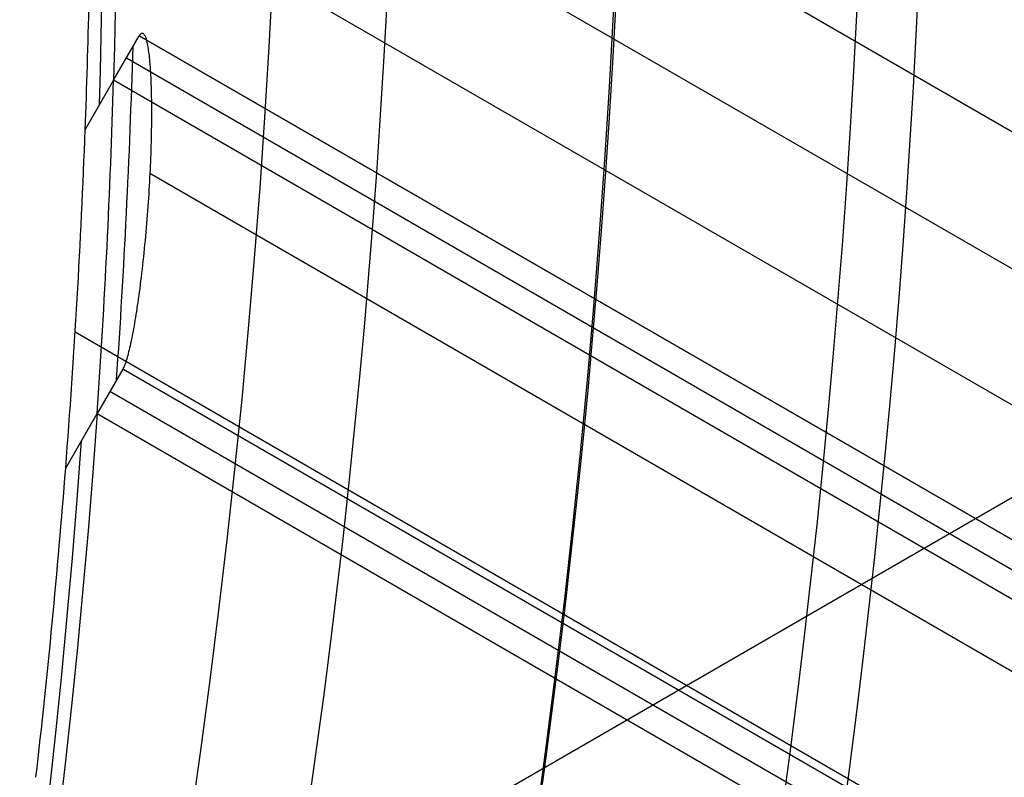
# Model space of a CAD drawing. Extents: x 12963 to 14406, y -2067 to -815.
# Tile 40 of 68: x 13739.58 to 13746.04, y -1622.86 to -1617.89. Entities that reach past the tile are written whole.
import ezdxf

# ---------------------------------------------------------------- set-up
doc = ezdxf.new("R2010")
doc.units = 0
doc.layers.get('0').update_dxf_attribs({"linetype": 'CONTINUOUS'})
doc.layers.add('COLOR', color=7, linetype='CONTINUOUS')

msp = doc.modelspace()

# ---------------------------------------------------------------- linework, layer by layer
for p, q in [((14391.40185898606, -1991.196428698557, 57.44086689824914), (13739.95665411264, -1615.084364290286, 57.44086689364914)), ((13754.96099228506, -1615.910192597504, 88.12500292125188), (13734.52044848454, -1627.71154606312, 88.12500292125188)), ((13740.01086995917, -1616.012430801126, 57.86381038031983), (14391.01354836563, -1991.869002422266, 57.86381038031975)), ((14390.62523774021, -1992.541576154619, 58.28675386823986), (13740.04756604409, -1616.930382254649, 58.2867538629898)), ((13740.19622476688, -1618.289450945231, 60.1066381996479), (13740.3649375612, -1617.997227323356, 61.56819261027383)), ((13740.3649375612, -1617.997227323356, 61.56819261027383), (14390.24262316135, -1993.204284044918, 61.56819261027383)), ((14390.24262316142, -1993.204284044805, 61.56819261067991), (13740.36493756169, -1617.997227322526, 61.56819260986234)), ((13740.28058184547, -1618.143337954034, 60.83741476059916), (14390.15826647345, -1993.350394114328, 60.83741476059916)), ((13740.19622476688, -1618.289450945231, 60.1066381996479), (13740.00986314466, -1618.612244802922, 58.49220515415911)), ((14390.07390985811, -1993.496504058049, 60.10663754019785), (13740.19622476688, -1618.289450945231, 60.1066381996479)), ((14389.86791366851, -1993.853299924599, 62.76751374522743), (13740.43415187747, -1618.902542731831, 62.76751374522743)), ((13739.94398383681, -1619.941433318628, 58.65708712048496), (14389.2955188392, -1994.844716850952, 58.65708712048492)), ((13740.25679756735, -1620.185003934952, 62.01809475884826), (13740.08808271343, -1620.477246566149, 60.55654434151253)), ((14389.26825310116, -1994.891942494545, 62.01809475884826), (13740.25679756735, -1620.185003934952, 62.01809475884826)), ((14389.26825310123, -1994.891942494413, 62.01809475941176), (13740.25679756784, -1620.185003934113, 62.01809476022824)), ((14389.18389618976, -1995.03805295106, 61.28731497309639), (13740.17244497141, -1620.331116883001, 61.28731497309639)), ((13739.8817504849, -1620.834670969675, 58.76914123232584), (13740.08808271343, -1620.477246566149, 60.55654434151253)), ((13740.08808271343, -1620.477246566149, 60.55654434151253), (14389.09953979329, -1995.184162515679, 60.55653964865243))]:
    msp.add_line(p, q)
at = {"extrusion": (0.112475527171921, 0.194813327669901, 0.9743700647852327)}
msp.add_lwpolyline([(-12693.92521337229, -5351.365580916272), (-12694.43576296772, -5351.056612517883), (-12694.94430877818, -5350.742947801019), (-12695.45079038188, -5350.424605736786), (-12695.95514755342, -5350.101606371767), (-12696.45732028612, -5349.773970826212), (-12696.9572488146, -5349.441721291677), (-12697.45487363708, -5349.104881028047), (-12697.95013553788, -5348.763474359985), (-12698.44297560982, -5348.417526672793), (-12698.93333527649, -5348.067064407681), (-12699.42115631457, -5347.712115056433), (-12699.90638087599, -5347.352707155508), (-12700.38895150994, -5346.988870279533), (-12700.86881118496, -5346.620635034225), (-12701.34590331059, -5346.248033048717), (-12701.82017175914, -5345.871096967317), (-12702.29156088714, -5345.489860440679), (-12702.76001555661, -5345.104358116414), (-12703.22548115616, -5344.714625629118), (-12703.68790362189, -5344.320699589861), (-12704.14722945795, -5343.922617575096), (-12704.60340575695, -5343.52041811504), (-12705.05638022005, -5343.114140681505), (-12705.5061011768, -5342.703825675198), (-12705.95251760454, -5342.289514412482), (-12706.39557914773, -5341.871249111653), (-12706.83523613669, -5341.449072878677), (-12707.27143960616, -5341.023029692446), (-12707.70414131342, -5340.59316438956), (-12708.13329375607, -5340.159522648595), (-12708.55885018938, -5339.722150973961), (-12708.98076464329, -5339.281096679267), (-12709.39899193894, -5338.836407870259), (-12709.81348770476, -5338.388133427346), (-12710.22420839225, -5337.936322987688), (-12710.63111129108, -5337.481026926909), (-12711.03415454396, -5337.022296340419), (-12711.43329716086, -5336.560183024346), (-12711.82849903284, -5336.094739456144), (-12712.21972094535, -5335.626018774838), (-12712.60692459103, -5335.154074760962), (-12712.99007258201, -5334.678961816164), (-12713.36912846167, -5334.200734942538), (-12713.74405671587, -5333.719449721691), (-12714.11482278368, -5333.235162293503), (-12714.48139306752, -5332.747929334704), (-12714.84373494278, -5332.257808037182), (-12715.2018167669, -5331.764856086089), (-12715.55560788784, -5331.269131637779), (-12715.90507865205, -5330.770693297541), (-12716.25020041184, -5330.269600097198), (-12716.59094553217, -5329.765911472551), (-12716.9272873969, -5329.259687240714), (-12717.25920041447, -5328.75098757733), (-12717.58666002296, -5328.23987299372), (-12717.90964269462, -5327.726404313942), (-12718.22812593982, -5327.210642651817), (-12718.54208831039, -5326.692649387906), (-12718.85150940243, -5326.172486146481), (-12719.15636985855, -5325.650214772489), (-12719.45665136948, -5325.125897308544), (-12719.75233667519, -5324.59959597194), (-12720.04340956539, -5324.071373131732), (-12720.32985487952, -5323.541291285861), (-12720.61165850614, -5323.00941303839), (-12720.88880738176, -5322.475801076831), (-12721.16128948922, -5321.940518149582), (-12721.42909385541, -5321.403627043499), (-12721.69221054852, -5320.865190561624), (-12721.95063067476, -5320.325271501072), (-12722.20434637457, -5319.783932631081), (-12722.45335081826, -5319.241236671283), (-12722.69763820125, -5318.697246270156), (-12722.9372037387, -5318.152023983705), (-12723.17204365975, -5317.605632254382), (-12723.40215520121, -5317.058133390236), (-12723.62753660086, -5316.509589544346), (-12723.84818709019, -5315.960062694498), (-12724.06410688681, -5315.409614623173), (-12724.27529718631, -5314.858306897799), (-12724.48176015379, -5314.306200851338), (-12724.68349891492, -5313.753357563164), (-12724.8805175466, -5313.199837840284), (-12725.07282106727, -5312.645702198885), (-12725.26041542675, -5312.091010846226), (-12725.44330749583, -5311.535823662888), (-12725.62150505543, -5310.980200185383), (-12725.79501678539, -5310.424199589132), (-12725.96385225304, -5309.867880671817), (-12726.12802190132, -5309.311301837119), (-12726.28753703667, -5308.754521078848), (-12726.44240981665, -5308.197595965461), (-12726.59265323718, -5307.640583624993), (-12726.73828111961, -5307.083540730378), (-12726.87930809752, -5306.526523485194), (-12727.01574960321, -5305.969587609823), (-12727.14762185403, -5305.41278832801), (-12727.2749418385, -5304.856180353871), (-12727.39772730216, -5304.299817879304), (-12727.5159967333, -5303.74375456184), (-12727.6297693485, -5303.188043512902), (-12727.73906507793, -5302.632737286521), (-12727.84390455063, -5302.07788786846), (-12727.94430907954, -5301.523546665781), (-12728.04030064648, -5300.969764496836), (-12728.13190188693, -5300.416591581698), (-12728.21913607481, -5299.864077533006), (-12728.30202710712, -5299.312271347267), (-12728.38059948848, -5298.761221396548), (-12728.45487831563, -5298.210975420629), (-12728.52488926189, -5297.661580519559), (-12728.59065856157, -5297.113083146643), (-12728.65221299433, -5296.565529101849), (-12728.70957986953, -5296.018963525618), (-12728.76278701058, -5295.473430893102), (-12728.81186273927, -5294.9289750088), (-12728.85683586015, -5294.385639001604), (-12728.89773564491, -5293.843465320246), (-12728.93459181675, -5293.302495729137), (-12728.96743453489, -5292.762771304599), (-12728.99629437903, -5292.224332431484), (-12729.02120233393, -5291.687218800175), (-12729.04218977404, -5291.151469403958), (-12729.05928844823, -5290.617122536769), (-12729.07253046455, -5290.084215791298), (-12729.08194827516, -5289.552786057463), (-12729.0875746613, -5289.022869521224), (-12729.08944271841, -5288.494501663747), (-12729.08764350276, -5287.975960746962), (-12729.08222485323, -5287.455927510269), (-12729.07315547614, -5286.934435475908), (-12729.06040436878, -5286.411518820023), (-12729.04394083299, -5285.887212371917), (-12729.02373448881, -5285.36155161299), (-12728.99975528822, -5284.834572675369), (-12728.97197352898, -5284.306312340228), (-12728.94035986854, -5283.776808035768), (-12728.90488533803, -5283.246097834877), (-12728.8655213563, -5282.714220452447), (-12728.822239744, -5282.181215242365), (-12728.77501273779, -5281.647122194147), (-12728.72381300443, -5281.111981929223), (-12728.6686136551, -5280.575835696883), (-12728.60938825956, -5280.038725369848), (-12728.54611086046, -5279.500693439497), (-12728.47875598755, -5278.961783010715), (-12728.40729867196, -5278.422037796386), (-12728.33171446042, -5277.8815021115), (-12728.25197942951, -5277.340220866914), (-12728.16807019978, -5276.798239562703), (-12728.07996394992, -5276.255604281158), (-12727.98763843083, -5275.712361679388), (-12727.89107197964, -5275.168558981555), (-12727.79024353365, -5274.624243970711), (-12727.68513264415, -5274.079464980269), (-12727.57571949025, -5273.53427088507), (-12727.46198489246, -5272.988711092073), (-12727.34391032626, -5272.442835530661), (-12727.22147793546, -5271.896694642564), (-12727.09467054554, -5271.350339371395), (-12726.96347167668, -5270.803821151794), (-12726.82786555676, -5270.257191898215), (-12726.68783713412, -5269.710503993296), (-12726.54337209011, -5269.163810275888), (-12726.39445685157, -5268.617164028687), (-12726.24107860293, -5268.070618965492), (-12726.08322529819, -5267.524229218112), (-12725.92088567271, -5266.978049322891), (-12725.75404925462, -5266.432134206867), (-12725.58270637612, -5265.886539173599), (-12725.40684818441, -5265.341319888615), (-12725.22646665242, -5264.796532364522), (-12725.0415545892, -5264.252232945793), (-12724.85210565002, -5263.708478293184), (-12724.6581143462, -5263.165325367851), (-12724.45957605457, -5262.622831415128), (-12724.25648702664, -5262.081053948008), (-12724.04884439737, -5261.540050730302), (-12723.8366461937, -5260.999879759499), (-12723.61989134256, -5260.46059924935), (-12723.39857967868, -5259.922267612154), (-12723.17271195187, -5259.384943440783), (-12722.942289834, -5258.848685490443), (-12722.70731592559, -5258.313552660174), (-12722.46779376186, -5257.779603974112), (-12722.22372781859, -5257.246898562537), (-12721.97512351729, -5256.715495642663), (-12721.7219872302, -5256.185454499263), (-12721.46432628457, -5255.656834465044), (-12721.20214896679, -5255.129694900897), (-12720.9354645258, -5254.604095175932), (-12720.66428317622, -5254.080094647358), (-12720.38861610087, -5253.557752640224), (-12720.10847545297, -5253.037128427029), (-12719.82387435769, -5252.518281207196), (-12719.53482691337, -5252.001270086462), (-12719.24134819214, -5251.486154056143), (-12718.94345424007, -5250.972991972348), (-12718.64116207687, -5250.461842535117), (-12718.33448969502, -5249.952764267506), (-12718.02345605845, -5249.445815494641), (-12717.70808110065, -5248.94105432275), (-12717.38838572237, -5248.438538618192), (-12717.06439178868, -5247.938325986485), (-12716.73612212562, -5247.440473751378), (-12716.40360051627, -5246.945038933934), (-12716.0668516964, -5246.452078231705), (-12715.72590134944, -5245.96164799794), (-12715.38077610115, -5245.473804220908), (-12715.03150351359, -5244.988602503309), (-12714.67811207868, -5244.506098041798), (-12714.32063121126, -5244.026345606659), (-12713.95909124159, -5243.549399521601), (-12713.59352340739, -5243.075313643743), (-12713.22395984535, -5242.604141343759), (-12712.85043358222, -5242.135935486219), (-12712.4729785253, -5241.670748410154), (-12712.09162945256, -5241.208631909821), (-12711.70642200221, -5240.749637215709), (-12711.31739266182, -5240.293814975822), (-12710.92457875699, -5239.841215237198), (-12710.52801843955, -5239.391887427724), (-12710.12775067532, -5238.94588033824), (-12709.7238152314, -5238.503242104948), (-12709.31625266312, -5238.064020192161), (-12708.90510430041, -5237.628261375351), (-12708.49041223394, -5237.196011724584), (-12708.07221930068, -5236.767316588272), (-12707.65056906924, -5236.342220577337), (-12707.22550582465, -5235.920767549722), (-12706.79707455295, -5235.503000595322), (-12706.36532092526, -5235.088962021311), (-12705.93029128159, -5234.678693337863), (-12705.49203261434, -5234.27223524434), (-12705.05059255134, -5233.869627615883), (-12704.60601933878, -5233.47090949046), (-12704.15836182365, -5233.076119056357), (-12703.70766943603, -5232.685293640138), (-12703.253992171, -5232.298469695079), (-12702.79738057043, -5231.915682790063), (-12702.33788570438, -5231.53696759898), (-12701.87555915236, -5231.162357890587), (-12701.41045298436, -5230.791886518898), (-12700.94261974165, -5230.42558541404), (-12700.47211241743, -5230.063485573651), (-12699.99898443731, -5229.705617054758), (-12699.52328963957, -5229.352008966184), (-12699.04508225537, -5229.002689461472), (-12698.56441688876, -5228.657685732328), (-12698.08134849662, -5228.317024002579), (-12697.59593236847, -5227.980729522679), (-12697.10822410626, -5227.648826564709), (-12696.61827960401, -5227.321338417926), (-12696.12615502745, -5226.998287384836), (-12695.63190679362, -5226.679694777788), (-12695.13559155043, -5226.365580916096)], dxfattribs=at)
at = {"extrusion": (0.1124755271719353, 0.1948133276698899, 0.9743700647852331)}
msp.add_lwpolyline([(-12693.01435559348, -5226.365580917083), (-12693.53542520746, -5226.670372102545), (-12694.05454487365, -5226.980022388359), (-12694.57165131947, -5227.29451397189), (-12695.08668143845, -5227.613827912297), (-12695.59957231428, -5227.937944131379), (-12696.11026124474, -5228.266841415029), (-12696.61868576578, -5228.600497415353), (-12697.12478367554, -5228.938888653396), (-12697.62849305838, -5229.281990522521), (-12698.12975230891, -5229.629777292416), (-12698.62850015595, -5229.982222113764), (-12699.12467568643, -5230.339297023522), (-12699.61821836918, -5230.70097295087), (-12700.1090680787, -5231.067219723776), (-12700.5971651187, -5231.438006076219), (-12701.08245024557, -5231.813299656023), (-12701.56486469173, -5232.193067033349), (-12702.04435018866, -5232.577273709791), (-12702.52084898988, -5232.965884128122), (-12702.99430389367, -5233.358861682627), (-12703.4646582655, -5233.756168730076), (-12703.9318560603, -5234.157766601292), (-12704.39584184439, -5234.563615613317), (-12704.85656081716, -5234.973675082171), (-12705.31395883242, -5235.387903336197), (-12705.76798241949, -5235.806257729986), (-12706.21857880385, -5236.228694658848), (-12706.66569592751, -5236.655169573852), (-12707.10928246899, -5237.085636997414), (-12707.54928786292, -5237.520050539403), (-12707.98566231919, -5237.958362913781), (-12708.41835684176, -5238.400525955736), (-12708.84732324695, -5238.84649063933), (-12709.27251418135, -5239.296207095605), (-12709.69388313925, -5239.749624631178), (-12710.11138447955, -5240.206691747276), (-12710.52497344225, -5240.667356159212), (-12710.93460616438, -5241.131564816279), (-12711.34023969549, -5241.599263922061), (-12711.74183201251, -5242.070398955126), (-12712.13934203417, -5242.544914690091), (-12712.53272963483, -5243.022755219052), (-12712.92195565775, -5243.503863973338), (-12713.30698192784, -5243.988183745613), (-12713.68777126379, -5244.47565671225), (-12714.0642874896, -5244.966224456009), (-12714.43649544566, -5245.459827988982), (-12714.80436099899, -5245.956407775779), (-12715.16785105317, -5246.455903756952), (-12715.52693355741, -5246.95825537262), (-12715.88157751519, -5247.463401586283), (-12716.23175299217, -5247.971280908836), (-12716.57743112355, -5248.481831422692), (-12716.91858412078, -5248.994990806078), (-12717.25518527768, -5249.510696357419), (-12717.58720897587, -5250.02888501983), (-12717.91463068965, -5250.549493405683), (-12718.23742699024, -5251.072457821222), (-12718.55557554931, -5251.597714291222), (-12718.86905514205, -5252.125198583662), (-12719.17784564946, -5252.654846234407), (-12719.48192806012, -5253.186592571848), (-12719.78128447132, -5253.72037274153), (-12720.07589808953, -5254.256121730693), (-12720.36575323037, -5254.793774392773), (-12720.65083531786, -5255.333265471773), (-12720.93113088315, -5255.874529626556), (-12721.20662756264, -5256.417501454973), (-12721.47731409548, -5256.962115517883), (-12721.74318032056, -5257.508306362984), (-12722.00421717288, -5258.056008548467), (-12722.26041667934, -5258.605156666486), (-12722.51177195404, -5259.155685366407), (-12722.75827719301, -5259.70752937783), (-12722.99992766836, -5260.260623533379), (-12723.23671972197, -5260.814902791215), (-12723.46865075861, -5261.370302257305), (-12723.6957192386, -5261.926757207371), (-12723.91792466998, -5262.48420310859), (-12724.13526760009, -5263.042575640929), (-12724.34774960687, -5263.601810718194), (-12724.55537328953, -5264.161844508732), (-12724.75814225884, -5264.722613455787), (-12724.95606112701, -5265.284054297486), (-12725.14913549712, -5265.846104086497), (-12725.33737195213, -5266.408700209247), (-12725.52077804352, -5266.971780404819), (-12725.69936227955, -5267.535282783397), (-12725.87313411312, -5268.099145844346), (-12726.04210392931, -5268.663308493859), (-12726.20628303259, -5269.227710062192), (-12726.36568363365, -5269.792290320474), (-12726.52031883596, -5270.356989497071), (-12726.67020262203, -5270.921748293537), (-12726.81534983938, -5271.486507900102), (-12726.95577618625, -5272.05121001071), (-12727.09149819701, -5272.615796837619), (-12727.22253322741, -5273.180211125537), (-12727.34889943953, -5273.744396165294), (-12727.47061578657, -5274.308295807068), (-12727.58770199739, -5274.871854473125), (-12727.70017856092, -5275.43501717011), (-12727.80806671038, -5275.997729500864), (-12727.91138840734, -5276.559937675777), (-12728.01016632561, -5277.121588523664), (-12728.10442383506, -5277.682629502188), (-12728.1941849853, -5278.243008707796), (-12728.27947448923, -5278.802674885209), (-12728.36031770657, -5279.361577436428), (-12728.43674062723, -5279.919666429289), (-12728.50876985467, -5280.476892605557), (-12728.57643258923, -5281.03320738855), (-12728.63975661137, -5281.588562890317), (-12728.69877026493, -5282.142911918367), (-12728.75350244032, -5282.696207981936), (-12728.80398255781, -5283.248405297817), (-12728.85024055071, -5283.799458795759), (-12728.89230684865, -5284.349324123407), (-12728.9302123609, -5284.897957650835), (-12728.96398845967, -5285.445316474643), (-12728.9936669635, -5285.991358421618), (-12729.01928012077, -5286.536042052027), (-12729.04086059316, -5287.079326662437), (-12729.05844143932, -5287.621172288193), (-12729.07205609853, -5288.161539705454), (-12729.08173837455, -5288.700390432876), (-12729.08752241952, -5289.237686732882), (-12729.08944271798, -5289.773391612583), (-12729.08769105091, -5290.285034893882), (-12729.08241587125, -5290.798131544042), (-12729.07358711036, -5291.312649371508), (-12729.06117497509, -5291.828555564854), (-12729.04514996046, -5292.34581669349), (-12729.02548286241, -5292.864398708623), (-12729.0021447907, -5293.384266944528), (-12728.97510718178, -5293.905386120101), (-12728.94434181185, -5294.427720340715), (-12728.9098208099, -5294.951233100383), (-12728.87151667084, -5295.47588728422), (-12728.82940226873, -5296.001645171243), (-12728.78345086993, -5296.528468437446), (-12728.73363614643, -5297.05631815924), (-12728.67993218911, -5297.585154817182), (-12728.62231352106, -5298.114938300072), (-12728.56075511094, -5298.645627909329), (-12728.49523238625, -5299.177182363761), (-12728.42572124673, -5299.709559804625), (-12728.35219807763, -5300.242717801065), (-12728.27463976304, -5300.776613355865), (-12728.19302369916, -5301.311202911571), (-12728.10732780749, -5301.846442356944), (-12728.01753054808, -5302.382287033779), (-12727.92361093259, -5302.918691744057), (-12727.8255485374, -5303.455610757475), (-12727.72332351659, -5303.992997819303), (-12727.61691661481, -5304.530806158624), (-12727.50630918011, -5305.068988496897), (-12727.39148317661, -5305.607497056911), (-12727.27242119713, -5306.146283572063), (-12727.14910647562, -5306.685299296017), (-12727.02152289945, -5307.224495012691), (-12726.88965502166, -5307.763821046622), (-12726.7534880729, -5308.303227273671), (-12726.61300797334, -5308.842663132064), (-12726.46820134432, -5309.382077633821), (-12726.31905551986, -5309.921419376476), (-12726.16555855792, -5310.460636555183), (-12726.0076992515, -5310.999676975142), (-12725.8454671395, -5311.538488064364), (-12725.67885251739, -5312.077016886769), (-12725.50784644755, -5312.615210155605), (-12725.33244076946, -5313.153014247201), (-12725.15262810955, -5313.690375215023), (-12724.96840189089, -5314.227238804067), (-12724.77975634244, -5314.763550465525), (-12724.58668650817, -5315.299255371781), (-12724.38918825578, -5315.834298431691), (-12724.18725828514, -5316.368624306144), (-12723.98089413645, -5316.90217742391), (-12723.77009419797, -5317.434901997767), (-12723.55485771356, -5317.966742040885), (-12723.33518478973, -5318.497641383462), (-12723.11107640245, -5319.027543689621), (-12722.88253440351, -5319.556392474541), (-12722.64956152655, -5320.084131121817), (-12722.41216139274, -5320.610702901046), (-12722.170338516, -5321.136050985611), (-12721.92409830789, -5321.660118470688), (-12721.67344708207, -5322.182848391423), (-12721.41839205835, -5322.704183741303), (-12721.1589413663, -5323.224067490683), (-12720.89510404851, -5323.742442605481), (-12720.62689006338, -5324.25925206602), (-12720.35431028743, -5324.774438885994), (-12720.07737651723, -5325.28794613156), (-12719.79610147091, -5325.799716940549), (-12719.51049878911, -5326.309694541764), (-12719.22058303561, -5326.817822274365), (-12718.9263696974, -5327.324043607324), (-12718.62787518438, -5327.828302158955), (-12718.32511682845, -5328.330541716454), (-12718.01811288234, -5328.830706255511), (-12717.70688251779, -5329.328739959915), (-12717.39144582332, -5329.824587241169), (-12717.07182380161, -5330.318192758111), (-12716.74803836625, -5330.809501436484), (-12716.42011233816, -5331.298458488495), (-12716.08806944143, -5331.785009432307), (-12715.75193429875, -5332.269100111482), (-12715.41173242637, -5332.750676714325), (-12715.06749022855, -5333.229685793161), (-12714.71923499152, -5333.706074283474), (-12714.36699487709, -5334.179789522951), (-12714.01079891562, -5334.650779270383), (-12713.6506769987, -5335.118991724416), (-12713.28665987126, -5335.584375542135), (-12712.91877912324, -5336.046879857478), (-12712.54706718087, -5336.506454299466), (-12712.17155729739, -5336.963049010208), (-12711.79228354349, -5337.416614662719), (-12711.40928079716, -5337.867102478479), (-12711.0225847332, -5338.314464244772), (-12710.63223181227, -5338.758652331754), (-12710.23825926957, -5339.199619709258), (-12709.84070510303, -5339.637319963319), (-12709.43960806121, -5340.071707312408), (-12709.03500763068, -5340.502736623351), (-12708.62694402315, -5340.930363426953), (-12708.21545816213, -5341.354543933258), (-12707.80059166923, -5341.775235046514), (-12707.38238685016, -5342.192394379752), (-12706.96088668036, -5342.605980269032), (-12706.53613479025, -5343.015951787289), (-12706.10817545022, -5343.422268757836), (-12705.67705355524, -5343.824891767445), (-12705.24281460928, -5344.223782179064), (-12704.80550470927, -5344.618902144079), (-12704.3651705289, -5345.010214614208), (-12703.92185930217, -5345.397683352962), (-12703.47561880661, -5345.781272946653), (-12703.02649734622, -5346.160948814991), (-12702.57454373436, -5346.536677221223), (-12702.1198072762, -5346.908425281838), (-12701.66233775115, -5347.276160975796), (-12701.20218539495, -5347.639853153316), (-12700.7394008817, -5347.999471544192), (-12700.27403530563, -5348.354986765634), (-12699.80614016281, -5348.706370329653), (-12699.33576733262, -5349.053594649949), (-12698.8629690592, -5349.396633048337), (-12698.38779793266, -5349.735459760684), (-12697.91030687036, -5350.070049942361), (-12697.43054909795, -5350.400379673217), (-12696.94857813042, -5350.726425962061), (-12696.46444775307, -5351.048166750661), (-12695.97821200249, -5351.365580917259)], dxfattribs=at)
at = {"extrusion": (0.1124755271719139, 0.1948133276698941, 0.9743700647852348)}
msp.add_lwpolyline([(-12699.37540150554, -5226.365580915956), (-12699.85081632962, -5226.700698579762), (-12700.32397979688, -5227.039889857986), (-12700.79484275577, -5227.383131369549), (-12701.26335635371, -5227.730398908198), (-12701.72947205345, -5228.081667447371), (-12702.1931416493, -5228.436911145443), (-12702.65431728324, -5228.796103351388), (-12703.11295146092, -5229.159216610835), (-12703.56899706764, -5229.526222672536), (-12704.02240738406, -5229.897092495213), (-12704.47313610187, -5230.271796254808), (-12704.92113733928, -5230.65030335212), (-12705.36636565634, -5231.032582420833), (-12705.80877607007, -5231.418601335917), (-12706.24832406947, -5231.808327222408), (-12706.68496563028, -5232.20172646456), (-12707.11865722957, -5232.59876471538), (-12707.54935586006, -5232.999406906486), (-12707.97701904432, -5233.403617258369), (-12708.40160484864, -5233.811359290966), (-12708.8230718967, -5234.222595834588), (-12709.241379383, -5234.637289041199), (-12709.65648708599, -5235.055400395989), (-12710.06835538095, -5235.476890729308), (-12710.47694525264, -5235.901720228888), (-12710.88221830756, -5236.329848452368), (-12711.28413678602, -5236.761234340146), (-12711.68266357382, -5237.195836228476), (-12712.07776221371, -5237.633611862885), (-12712.46939691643, -5238.074518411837), (-12712.85753257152, -5238.51851248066), (-12713.24213475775, -5238.965550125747), (-12713.62316975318, -5239.415586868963), (-12714.00060454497, -5239.868577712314), (-12714.37440683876, -5240.324477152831), (-12714.7445450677, -5240.783239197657), (-12715.11098840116, -5241.244817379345), (-12715.47370675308, -5241.70916477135), (-12715.83267078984, -5242.176234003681), (-12716.18785193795, -5242.645977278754), (-12716.53922239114, -5243.118346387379), (-12716.88675511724, -5243.593292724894), (-12717.23042386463, -5244.070767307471), (-12717.57020316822, -5244.550720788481), (-12717.90606835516, -5245.033103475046), (-12718.23799555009, -5245.517865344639), (-12718.56596167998, -5246.004956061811), (-12718.88994447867, -5246.494324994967), (-12719.20992249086, -5246.985921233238), (-12719.52587507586, -5247.479693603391), (-12719.83778241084, -5247.975590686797), (-12720.14562549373, -5248.473560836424), (-12720.44938614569, -5248.973552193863), (-12720.74904701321, -5249.475512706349), (-12721.04459156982, -5249.979390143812), (-12721.33600411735, -5250.485132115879), (-12721.62326978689, -5250.992686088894), (-12721.90637453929, -5251.501999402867), (-12722.18530516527, -5252.013019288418), (-12722.46004928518, -5252.525692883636), (-12722.73059534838, -5253.039967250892), (-12722.99693263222, -5253.555789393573), (-12723.25905124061, -5254.073106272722), (-12723.51694210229, -5254.591864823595), (-12723.77059696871, -5255.112011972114), (-12724.02000841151, -5255.633494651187), (-12724.26516981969, -5256.156259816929), (-12724.50607539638, -5256.680254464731), (-12724.74272015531, -5257.205425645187), (-12724.97509991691, -5257.731720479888), (-12725.20321130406, -5258.25908617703), (-12725.42705173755, -5258.787470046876), (-12725.64661943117, -5259.31681951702), (-12725.86191338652, -5259.847082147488), (-12726.07293338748, -5260.378205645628), (-12726.27967999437, -5260.910137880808), (-12726.48215453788, -5261.442826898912), (-12726.68035911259, -5261.976220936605), (-12726.87429657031, -5262.510268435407), (-12727.0639705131, -5263.044918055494), (-12727.24938528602, -5263.580118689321), (-12727.4305459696, -5264.115819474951), (-12727.60745837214, -5264.651969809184), (-12727.78012902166, -5265.188519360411), (-12727.94856515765, -5265.725418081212), (-12728.11277472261, -5266.262616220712), (-12728.27276635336, -5266.800064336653), (-12728.42854937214, -5267.337713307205), (-12728.58013377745, -5267.875514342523), (-12728.7275302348, -5268.413418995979), (-12728.87075006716, -5268.95137917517), (-12729.00980524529, -5269.489347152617), (-12729.14470837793, -5270.027275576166), (-12729.2754727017, -5270.565117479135), (-12729.40211207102, -5271.102826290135), (-12729.52464094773, -5271.64035584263), (-12729.64307439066, -5272.17766038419), (-12729.75742804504, -5272.714694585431), (-12729.86771813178, -5273.251413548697), (-12729.97396143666, -5273.787772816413), (-12730.07617529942, -5274.323728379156), (-12730.17437760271, -5274.859236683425), (-12730.26858676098, -5275.394254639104), (-12730.3588217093, -5275.928739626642), (-12730.44510189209, -5276.462649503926), (-12730.52744725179, -5276.995942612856), (-12730.60587821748, -5277.528577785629), (-12730.68041569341, -5278.06051435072), (-12730.75108104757, -5278.591712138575), (-12730.81789610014, -5279.122131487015), (-12730.88088311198, -5279.651733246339), (-12730.94006477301, -5280.180478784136), (-12730.99546419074, -5280.708329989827), (-12731.04710487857, -5281.235249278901), (-12731.09501074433, -5281.761199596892), (-12731.13920607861, -5282.286144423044), (-12731.17971554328, -5282.810047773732), (-12731.21656415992, -5283.332874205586), (-12731.24977729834, -5283.854588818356), (-12731.27938066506, -5284.375157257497), (-12731.30540029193, -5284.894545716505), (-12731.32786252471, -5285.412720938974), (-12731.34679401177, -5285.929650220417), (-12731.36222169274, -5286.445301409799), (-12731.37417278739, -5286.959642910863), (-12731.38267478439, -5287.472643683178), (-12731.38775543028, -5287.984273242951), (-12731.38944271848, -5288.49450166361), (-12731.3876952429, -5289.013750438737), (-12731.38243302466, -5289.534449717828), (-12731.37362656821, -5290.056567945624), (-12731.3612466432, -5290.580072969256), (-12731.34526429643, -5291.104932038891), (-12731.32565086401, -5291.63111180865), (-12731.30237798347, -5292.158578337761), (-12731.2754176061, -5292.68729709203), (-12731.24474200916, -5293.217232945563), (-12731.21032380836, -5293.748350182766), (-12731.17213597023, -5294.280612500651), (-12731.13015182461, -5294.81398301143), (-12731.08434507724, -5295.348424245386), (-12731.03468982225, -5295.883898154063), (-12730.98116055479, -5296.420366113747), (-12730.92373218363, -5296.957788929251), (-12730.86238004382, -5297.496126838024), (-12730.79707990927, -5298.03533951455), (-12730.72780800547, -5298.575386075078), (-12730.65454102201, -5299.116225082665), (-12730.57725612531, -5299.65781455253), (-12730.49593097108, -5300.200111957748), (-12730.41054371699, -5300.743074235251), (-12730.32107303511, -5301.286657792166), (-12730.22749812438, -5301.830818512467), (-12730.12979872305, -5302.375511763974), (-12730.02795512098, -5302.920692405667), (-12729.9219481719, -5303.46631479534), (-12729.81175930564, -5304.012332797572), (-12729.69737054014, -5304.558699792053), (-12729.57876449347, -5305.10536868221), (-12729.45592439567, -5305.652291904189), (-12729.32883410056, -5306.199421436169), (-12729.19747809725, -5306.746708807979), (-12729.06184152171, -5307.294105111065), (-12728.92191016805, -5307.841561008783), (-12728.77767049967, -5308.389026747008), (-12728.62910966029, -5308.93645216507), (-12728.47621548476, -5309.483786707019), (-12728.31897650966, -5310.030979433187), (-12728.15738198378, -5310.577979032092), (-12727.99142187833, -5311.124733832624), (-12727.82108689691, -5311.671191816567), (-12727.64636848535, -5312.217300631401), (-12727.46725884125, -5312.763007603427), (-12727.28375092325, -5313.308259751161), (-12727.09583846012, -5313.853003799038), (-12726.90351595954, -5314.397186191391), (-12726.70677871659, -5314.940753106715), (-12726.50562282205, -5315.483650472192), (-12726.30004517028, -5316.025823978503), (-12726.09004346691, -5316.567219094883), (-12725.87561623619, -5317.107781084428), (-12725.65676282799, -5317.647455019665), (-12725.43348342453, -5318.186185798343), (-12725.20577904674, -5318.72391815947), (-12724.97365156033, -5319.260596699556), (-12724.73710368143, -5319.796165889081), (-12724.49613898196, -5320.330570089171), (-12724.25076189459, -5320.863753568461), (-12724.0009777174, -5321.395660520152), (-12723.74679261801, -5321.926235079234), (-12723.48821363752, -5322.455421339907), (-12723.22524869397, -5322.983163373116), (-12722.95790658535, -5323.509405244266), (-12722.68619699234, -5324.034091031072), (-12722.41013048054, -5324.557164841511), (-12722.12971850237, -5325.078570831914), (-12721.84497339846, -5325.598253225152), (-12721.55590839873, -5326.116156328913), (-12721.26253762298, -5326.632224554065), (-12720.96487608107, -5327.146402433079), (-12720.66293967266, -5327.658634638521), (-12720.35674518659, -5328.168866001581), (-12720.04631029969, -5328.677041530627), (-12719.73165357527, -5329.183106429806), (-12719.41279446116, -5329.687006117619), (-12719.08975328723, -5330.188686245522), (-12718.76255126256, -5330.688092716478), (-12718.4312104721, -5331.185171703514), (-12718.09575387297, -5331.679869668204), (-12717.75620529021, -5332.172133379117), (-12717.41258941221, -5332.661909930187), (-12717.06493178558, -5333.149146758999), (-12716.71325880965, -5333.633791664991), (-12716.35759773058, -5334.115792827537), (-12715.99797663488, -5334.595098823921), (-12715.63442444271, -5335.071658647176), (-12715.26697090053, -5335.545421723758), (-12714.89564657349, -5336.016337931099), (-12714.52048283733, -5336.484357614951), (-12714.14151186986, -5336.94943160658), (-12713.75876664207, -5337.411511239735), (-12713.37228090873, -5337.870548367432), (-12712.98208919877, -5338.326495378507), (-12712.58822680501, -5338.779305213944), (-12712.19072977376, -5339.228931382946), (-12711.78963489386, -5339.675327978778), (-12711.38497968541, -5340.118449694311), (-12710.97680238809, -5340.558251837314), (-12710.56514194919, -5340.994690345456), (-12710.15003801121, -5341.427721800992), (-12709.73153089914, -5341.857303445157), (-12709.30966160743, -5342.283393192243), (-12708.88447178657, -5342.705949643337), (-12708.45600372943, -5343.12493209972), (-12708.02430035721, -5343.54030057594), (-12707.58940520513, -5343.952015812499), (-12707.15136240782, -5344.360039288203), (-12706.71021668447, -5344.764333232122), (-12706.26601332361, -5345.164860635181), (-12705.81879816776, -5345.561585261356), (-12705.36861759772, -5345.954471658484), (-12704.91551851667, -5346.343485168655), (-12704.45954833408, -5346.728591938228), (-12704.00075494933, -5347.109758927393), (-12703.53918673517, -5347.486953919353), (-12703.07489252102, -5347.860145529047), (-12702.607921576, -5348.229303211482), (-12702.1383235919, -5348.594397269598), (-12701.66614866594, -5348.955398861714), (-12701.19144728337, -5349.312280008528), (-12700.71427029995, -5349.665013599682), (-12700.2346689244, -5350.013573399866), (-12699.75269470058, -5350.357934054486), (-12699.26839948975, -5350.698071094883), (-12698.78183545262, -5351.033960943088), (-12698.2930550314, -5351.365580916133)], dxfattribs=at)
at = {"extrusion": (0.1124755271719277, 0.1948133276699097, 0.9743700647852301)}
msp.add_lwpolyline([(-12700.13301897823, -5351.365580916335), (-12700.598949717, -5351.028257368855), (-12701.06260912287, -5350.686997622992), (-12701.52395032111, -5350.341825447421), (-12701.98292674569, -5349.992765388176), (-12702.43949215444, -5349.639842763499), (-12702.89360064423, -5349.283083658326), (-12703.34520666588, -5348.922514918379), (-12703.7942650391, -5348.558164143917), (-12704.24073096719, -5348.190059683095), (-12704.68456005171, -5347.818230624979), (-12705.1257083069, -5347.442706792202), (-12705.56413217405, -5347.063518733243), (-12705.9997885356, -5346.680697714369), (-12706.43263472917, -5346.294275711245), (-12706.86262856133, -5345.904285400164), (-12707.28972832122, -5345.510760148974), (-12707.71389279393, -5345.113734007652), (-12708.13508127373, -5344.713241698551), (-12708.553253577, -5344.309318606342), (-12708.96837005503, -5343.902000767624), (-12709.38039160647, -5343.491324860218), (-12709.78927968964, -5343.077328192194), (-12710.19499633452, -5342.660048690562), (-12710.59750415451, -5342.239524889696), (-12710.99676635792, -5341.815795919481), (-12711.39274675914, -5341.388901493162), (-12711.78540978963, -5340.958881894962), (-12712.1747205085, -5340.525777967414), (-12712.56064461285, -5340.08963109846), (-12712.94314844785, -5339.650483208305), (-12713.32219901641, -5339.208376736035), (-12713.69776398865, -5338.763354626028), (-12714.06981171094, -5338.31546031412), (-12714.43831121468, -5337.864737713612), (-12714.80323222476, -5337.411231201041), (-12715.16454516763, -5336.954985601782), (-12715.52222117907, -5336.496046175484), (-12715.87623211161, -5336.034458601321), (-12716.22655054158, -5335.570268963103), (-12716.57314977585, -5335.103523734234), (-12716.91600385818, -5334.634269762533), (-12717.25508757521, -5334.162554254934), (-12717.59037646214, -5333.688424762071), (-12717.92184680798, -5333.211929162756), (-12718.24947566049, -5332.733115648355), (-12718.57324083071, -5332.252032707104), (-12718.89312089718, -5331.768729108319), (-12719.20909520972, -5331.283253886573), (-12719.52114389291, -5330.795656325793), (-12719.82924784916, -5330.30598594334), (-12720.13338876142, -5329.814292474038), (-12720.43354909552, -5329.320625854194), (-12720.72971210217, -5328.825036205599), (-12721.02186181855, -5328.32757381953), (-12721.30998306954, -5327.828289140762), (-12721.59406146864, -5327.327232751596), (-12721.87408341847, -5326.824455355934), (-12722.15003611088, -5326.320007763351), (-12722.42190752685, -5325.813940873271), (-12722.68968643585, -5325.30630565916), (-12722.95336239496, -5324.797153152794), (-12723.21292574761, -5324.286534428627), (-12723.46836762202, -5323.774500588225), (-12723.71967992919, -5323.261102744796), (-12723.96685536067, -5322.746392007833), (-12724.20988738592, -5322.230419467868), (-12724.44877024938, -5321.713236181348), (-12724.68349896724, -5321.194893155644), (-12724.91406932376, -5320.675441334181), (-12725.14047786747, -5320.154931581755), (-12725.36272190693, -5319.633414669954), (-12725.58079950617, -5319.110941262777), (-12725.79470947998, -5318.587561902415), (-12726.00445138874, -5318.063326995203), (-12726.21002553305, -5317.538286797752), (-12726.41143294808, -5317.012491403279), (-12726.60867539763, -5316.485990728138), (-12726.80175536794, -5315.958834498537), (-12726.9906760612, -5315.431072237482), (-12727.17544138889, -5314.902753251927), (-12727.35605596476, -5314.373926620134), (-12727.53252509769, -5313.844641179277), (-12727.70485478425, -5313.314945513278), (-12727.87305170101, -5312.784887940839), (-12728.03712319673, -5312.254516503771), (-12728.19707728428, -5311.723878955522), (-12728.35292263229, -5311.193022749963), (-12728.50466855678, -5310.661995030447), (-12728.65232501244, -5310.130842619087), (-12728.79590258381, -5309.599612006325), (-12728.93541247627, -5309.068349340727), (-12729.07086650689, -5308.537100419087), (-12729.20227709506, -5308.005910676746), (-12729.32965725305, -5307.474825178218), (-12729.45302057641, -5306.943888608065), (-12729.57238123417, -5306.413145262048), (-12729.68775395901, -5305.882639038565), (-12729.79915403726, -5305.352413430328), (-12729.9065972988, -5304.82251151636), (-12730.01010010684, -5304.292975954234), (-12730.10967934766, -5303.763848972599), (-12730.2053524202, -5303.235172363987), (-12730.2971372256, -5302.70698747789), (-12730.38505215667, -5302.179335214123), (-12730.46911608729, -5301.652256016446), (-12730.54934836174, -5301.125789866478), (-12730.62576878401, -5300.599976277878), (-12730.69839760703, -5300.0748542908), (-12730.76725552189, -5299.550462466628), (-12730.83236364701, -5299.026838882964), (-12730.8937435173, -5298.504021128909), (-12730.9514170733, -5297.982046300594), (-12731.00540665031, -5297.460950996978), (-12731.05573496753, -5296.940771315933), (-12731.10242511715, -5296.421542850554), (-12731.14550055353, -5295.903300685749), (-12731.18498508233, -5295.3860793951), (-12731.22090284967, -5294.869913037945), (-12731.25327833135, -5294.35483515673), (-12731.28213632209, -5293.840878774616), (-12731.30750192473, -5293.328076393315), (-12731.32940053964, -5292.816459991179), (-12731.347857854, -5292.306061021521), (-12731.36289983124, -5291.796910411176), (-12731.37455270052, -5291.289038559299), (-12731.38284294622, -5290.782475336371), (-12731.38779729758, -5290.277250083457), (-12731.38944271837, -5289.773391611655), (-12731.38764992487, -5289.247453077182), (-12731.38225098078, -5288.720026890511), (-12731.37321524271, -5288.191145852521), (-12731.36051234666, -5287.660843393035), (-12731.34411222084, -5287.129153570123), (-12731.32398509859, -5286.596111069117), (-12731.30010153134, -5286.061751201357), (-12731.27243240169, -5285.526109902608), (-12731.24094893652, -5284.989223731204), (-12731.20562272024, -5284.451129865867), (-12731.16642570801, -5283.911866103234), (-12731.12333023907, -5283.371470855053), (-12731.07630905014, -5282.829983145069), (-12731.02533528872, -5282.287442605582), (-12730.97038252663, -5281.743889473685), (-12730.91142477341, -5281.199364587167), (-12730.84843648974, -5280.653909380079), (-12730.78139260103, -5280.107565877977), (-12730.71026851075, -5279.560376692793), (-12730.635040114, -5279.012385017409), (-12730.55568381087, -5278.463634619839), (-12730.4721765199, -5277.914169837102), (-12730.38449569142, -5277.364035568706), (-12730.2926193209, -5276.81327726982), (-12730.19652596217, -5276.261940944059), (-12730.09619474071, -5275.710073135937), (-12729.99160536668, -5275.157720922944), (-12729.882738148, -5274.60493190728), (-12729.76957400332, -5274.051754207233), (-12729.65209447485, -5273.498236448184), (-12729.53028174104, -5272.944427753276), (-12729.40411862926, -5272.3903777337), (-12729.27358862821, -5271.836136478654), (-12729.13867590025, -5271.281754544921), (-12728.9993652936, -5270.727282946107), (-12728.85564235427, -5270.172773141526), (-12728.70749333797, -5269.618277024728), (-12728.55490522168, -5269.063846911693), (-12728.39786571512, -5268.50953552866), (-12728.23636327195, -5267.955395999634), (-12728.07038710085, -5267.401481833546), (-12727.89992717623, -5266.847846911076), (-12727.72497424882, -5266.294545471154), (-12727.54551985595, -5265.741632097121), (-12727.36155633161, -5265.189161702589), (-12727.17307681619, -5264.637189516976), (-12726.98007526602, -5264.085771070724), (-12726.78254646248, -5263.534962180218), (-12726.58048602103, -5262.984818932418), (-12726.37389039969, -5262.435397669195), (-12726.16275690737, -5261.886754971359), (-12725.94708371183, -5261.338947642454), (-12725.72686984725, -5260.792032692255), (-12725.50211522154, -5260.246067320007), (-12725.27282062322, -5259.701108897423), (-12725.03898772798, -5259.157214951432), (-12724.80061910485, -5258.61444314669), (-12724.55771822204, -5258.072851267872), (-12724.31028945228, -5257.53249720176), (-12724.05833807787, -5256.993438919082), (-12723.80187029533, -5256.455734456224), (-12723.54089321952, -5255.919441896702), (-12723.27541488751, -5255.384619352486), (-12723.00544426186, -5254.851324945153), (-12722.73099123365, -5254.319616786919), (-12722.45206662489, -5253.789552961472), (-12722.16868219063, -5253.261191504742), (-12721.88085062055, -5252.734590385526), (-12721.58858554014, -5252.209807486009), (-12721.29190151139, -5251.686900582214), (-12720.99081403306, -5251.165927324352), (-12720.68533954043, -5250.64694521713), (-12720.37549540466, -5250.130011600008), (-12720.06129993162, -5249.615183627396), (-12719.74277236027, -5249.102518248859), (-12719.41993286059, -5248.592072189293), (-12719.09280253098, -5248.083901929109), (-12718.76140339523, -5247.578063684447), (-12718.42575839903, -5247.074613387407), (-12718.08589140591, -5246.573606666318), (-12717.74182719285, -5246.075098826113), (-12717.39359144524, -5245.579144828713), (-12717.04121075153, -5245.085799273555), (-12716.68471259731, -5244.595116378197), (-12716.32412535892, -5244.10714995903), (-12715.95947829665, -5243.621953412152), (-12715.59080154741, -5243.139579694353), (-12715.21812611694, -5242.660081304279), (-12714.84148387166, -5242.183510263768), (-12714.4609075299, -5241.709918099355), (-12714.07643065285, -5241.239355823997), (-12713.68808763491, -5240.771873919), (-12713.29591369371, -5240.307522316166), (-12712.89994485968, -5239.846350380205), (-12712.50021796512, -5239.388406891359), (-12712.09677063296, -5238.933740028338), (-12711.68964126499, -5238.482397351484), (-12711.27886902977, -5238.034425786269), (-12710.86449385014, -5237.589871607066), (-12710.44655639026, -5237.148780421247), (-12710.02509804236, -5236.711197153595), (-12709.60016091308, -5236.277166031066), (-12709.17178780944, -5235.846730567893), (-12708.74002222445, -5235.419933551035), (-12708.30490832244, -5234.996817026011), (-12707.86649092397, -5234.577422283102), (-12707.42481549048, -5234.161789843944), (-12706.97992810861, -5233.749959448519), (-12706.53187547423, -5233.341970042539), (-12706.08070487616, -5232.937859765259), (-12705.62646417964, -5232.537665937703), (-12705.16920180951, -5232.141425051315), (-12704.70896673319, -5231.749172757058), (-12704.24580844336, -5231.360943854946), (-12703.77977694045, -5230.976772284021), (-12703.31092271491, -5230.596691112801), (-12702.83929672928, -5230.220732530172), (-12702.36495040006, -5229.848927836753), (-12701.88793557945, -5229.481307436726), (-12701.40830453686, -5229.117900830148), (-12700.92610994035, -5228.758736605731), (-12700.44140483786, -5228.403842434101), (-12699.95424263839, -5228.053245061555), (-12699.46467709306, -5227.706970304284), (-12698.97276227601, -5227.365043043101), (-12698.47855256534, -5227.027487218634), (-12697.98210262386, -5226.694325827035), (-12697.48346737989, -5226.365580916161)], dxfattribs=at)
msp.add_polyline3d([(13740.3649375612, -1617.997227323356, 61.56819261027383), (13740.36757272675, -1617.992970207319, 61.59116632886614), (13740.37020493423, -1617.989331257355, 61.61440579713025), (13740.37283092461, -1617.986314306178, 61.63788362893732), (13740.37544743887, -1617.983923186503, 61.66157243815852), (13740.37805121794, -1617.982161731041, 61.68544483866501), (13740.38063900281, -1617.981033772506, 61.70947344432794), (13740.38320753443, -1617.980543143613, 61.7336308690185), (13740.38575355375, -1617.980693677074, 61.75788972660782), (13740.38827380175, -1617.981489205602, 61.78222263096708), (13740.39076501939, -1617.982933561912, 61.80660219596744), (13740.39322394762, -1617.985030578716, 61.83100103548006), (13740.39564732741, -1617.987784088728, 61.85539176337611), (13740.39803189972, -1617.991197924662, 61.87974699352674), (13740.40037440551, -1617.99527591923, 61.90403933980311), (13740.40267158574, -1618.000021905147, 61.92824141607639), (13740.40492018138, -1618.005439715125, 61.95232583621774), (13740.40711701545, -1618.011527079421, 61.9762666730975), (13740.40926016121, -1618.018264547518, 62.00004197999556), (13740.41134823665, -1618.025630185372, 62.02363035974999), (13740.41337985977, -1618.033602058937, 62.04701041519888), (13740.41535364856, -1618.042158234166, 62.07016074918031), (13740.41726822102, -1618.051276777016, 62.09305996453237), (13740.41912219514, -1618.060935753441, 62.11568666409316), (13740.42091418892, -1618.071113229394, 62.13801945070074), (13740.42264282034, -1618.081787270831, 62.1600369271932), (13740.42430670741, -1618.092935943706, 62.18171769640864), (13740.42590446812, -1618.104537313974, 62.20304036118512), (13740.42743472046, -1618.116569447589, 62.22398352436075), (13740.42889608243, -1618.129010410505, 62.2445257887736), (13740.43028717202, -1618.141838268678, 62.26464575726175), (13740.43160660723, -1618.155031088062, 62.2843220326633), (13740.43285300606, -1618.168566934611, 62.30353321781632), (13740.43419032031, -1618.184454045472, 62.32494411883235), (13740.43545601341, -1618.201006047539, 62.34610075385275), (13740.43664842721, -1618.218203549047, 62.36698137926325), (13740.43776590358, -1618.236027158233, 62.38756425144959), (13740.43880678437, -1618.254457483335, 62.4078276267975), (13740.43976941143, -1618.273475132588, 62.42774976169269), (13740.44065212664, -1618.293060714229, 62.44730891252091), (13740.44145327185, -1618.313194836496, 62.46648333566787), (13740.44217118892, -1618.333858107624, 62.48525128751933), (13740.44280421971, -1618.355031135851, 62.503591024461), (13740.44335070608, -1618.376694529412, 62.52148080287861), (13740.44380898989, -1618.398828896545, 62.5388988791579), (13740.444177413, -1618.421414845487, 62.55582350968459), (13740.44445431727, -1618.444432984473, 62.57223295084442), (13740.44463804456, -1618.467863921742, 62.58810545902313), (13740.44472693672, -1618.491688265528, 62.60341929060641), (13740.44471964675, -1618.515884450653, 62.61815617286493), (13740.44461709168, -1618.540423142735, 62.63231023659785), (13740.44442100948, -1618.565273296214, 62.64587834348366), (13740.44413313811, -1618.590403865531, 62.65885735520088), (13740.44375521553, -1618.615783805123, 62.67124413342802), (13740.4432889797, -1618.64138206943, 62.6830355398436), (13740.44273616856, -1618.667167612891, 62.69422843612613), (13740.44209852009, -1618.693109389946, 62.70481968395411), (13740.44137777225, -1618.719176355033, 62.71480614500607), (13740.44057566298, -1618.745337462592, 62.72418468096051), (13740.43969393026, -1618.771561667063, 62.73295215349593), (13740.43873431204, -1618.797817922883, 62.74110542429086), (13740.43769854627, -1618.824075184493, 62.7486413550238), (13740.43658837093, -1618.850302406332, 62.75555680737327), (13740.43540552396, -1618.876468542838, 62.76184864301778), (13740.43415174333, -1618.902542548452, 62.76751372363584), (13740.43282754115, -1618.928527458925, 62.77255904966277), (13740.43141289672, -1618.954834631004, 62.77707084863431), (13740.42990902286, -1618.981434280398, 62.78103912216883), (13740.42831713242, -1619.008296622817, 62.78445387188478), (13740.42663843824, -1619.03539187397, 62.78730509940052), (13740.42487415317, -1619.062690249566, 62.78958280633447), (13740.42302549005, -1619.090161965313, 62.79127699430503), (13740.42109366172, -1619.117777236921, 62.79237766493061), (13740.41907988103, -1619.1455062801, 62.79287481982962), (13740.41698536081, -1619.173319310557, 62.79275846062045), (13740.41481131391, -1619.201186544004, 62.79201858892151), (13740.41255895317, -1619.229078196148, 62.7906452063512), (13740.41022949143, -1619.256964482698, 62.78862831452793), (13740.40782414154, -1619.284815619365, 62.78595791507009), (13740.40534411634, -1619.312601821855, 62.7826240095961), (13740.40279062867, -1619.340293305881, 62.77861659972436), (13740.4001655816, -1619.367860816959, 62.77392863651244), (13740.39747267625, -1619.395277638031, 62.76856809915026), (13740.3947158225, -1619.422517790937, 62.7625475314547), (13740.39189893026, -1619.449555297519, 62.75587947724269), (13740.38902590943, -1619.476364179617, 62.74857648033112), (13740.38610066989, -1619.502918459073, 62.74065108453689), (13740.38312712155, -1619.529192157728, 62.73211583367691), (13740.38010917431, -1619.555159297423, 62.7229832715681), (13740.37705073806, -1619.580793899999, 62.71326594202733), (13740.3739557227, -1619.606069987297, 62.70297638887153), (13740.37082803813, -1619.630961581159, 62.69212715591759), (13740.36767159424, -1619.655442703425, 62.68073078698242), (13740.36449030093, -1619.679487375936, 62.66879982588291), (13740.3612880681, -1619.703069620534, 62.65634681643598), (13740.35806880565, -1619.726163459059, 62.64338430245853), (13740.35483642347, -1619.748742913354, 62.62992482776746), (13740.35193863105, -1619.768473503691, 62.61748067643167), (13740.34899206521, -1619.788057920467, 62.60446927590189), (13740.34600057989, -1619.807468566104, 62.59090220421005), (13740.342968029, -1619.82667784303, 62.57679103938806), (13740.33989826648, -1619.845658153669, 62.5621473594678), (13740.33679514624, -1619.864381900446, 62.54698274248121), (13740.33366252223, -1619.882821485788, 62.53130876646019), (13740.33050424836, -1619.900949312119, 62.51513700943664), (13740.32732417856, -1619.918737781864, 62.49847904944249), (13740.32412616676, -1619.936159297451, 62.48134646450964), (13740.32091406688, -1619.953186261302, 62.46375083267), (13740.31769173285, -1619.969791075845, 62.44570373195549), (13740.3144630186, -1619.985946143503, 62.427216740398), (13740.31123177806, -1620.001623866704, 62.40830143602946), (13740.30800186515, -1620.016796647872, 62.38896939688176), (13740.30477713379, -1620.031436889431, 62.36923220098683), (13740.30156172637, -1620.045519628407, 62.34910327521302), (13740.29835946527, -1620.059034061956, 62.32860629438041), (13740.29517372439, -1620.071973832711, 62.30776820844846), (13740.29200787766, -1620.084332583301, 62.28661596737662), (13740.28886529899, -1620.096103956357, 62.26517652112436), (13740.28574936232, -1620.107281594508, 62.24347681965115), (13740.28266344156, -1620.117859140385, 62.22154381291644), (13740.27961091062, -1620.127830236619, 62.1994044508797), (13740.27659514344, -1620.13718852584, 62.17708568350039), (13740.27361951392, -1620.145927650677, 62.15461446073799), (13740.27068739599, -1620.154041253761, 62.13201773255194), (13740.26780216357, -1620.161522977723, 62.10932244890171), (13740.26496719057, -1620.168366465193, 62.08655555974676), (13740.26218585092, -1620.174565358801, 62.06374401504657), (13740.25946151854, -1620.180113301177, 62.04091476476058), (13740.25679756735, -1620.185003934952, 62.01809475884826)])
at = {"extrusion": (0, 0, -1)}
for centre, radius, start, end in [((-13684.04743158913, -1614.828569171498, -259.6250029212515), 65.00000000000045, 329.9999999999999, 149.9999999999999), ((-13684.04743158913, -1614.828569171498, -89.37470231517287), 70.9424557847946, 330.0000000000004, 150.0000000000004), ((-13684.04743158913, -1614.828569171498, -46.50000292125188), 70.9424557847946, 330.0000000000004, 150.0000000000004), ((-13684.04743158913, -1614.828569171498, -89.37470231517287), 70.94245578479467, 150.0000000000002, 330.0000000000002), ((-13684.04743158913, -1614.828569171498, -46.50000292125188), 70.94245578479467, 150.0000000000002, 330.0000000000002), ((-13684.04743158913, -1614.828569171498, -259.6250029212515), 65.00000000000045, 149.9999999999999, 329.9999999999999), ((-13684.04743158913, -1614.828569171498, -259.6250029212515), 64, 150.0000000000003, 330.0000000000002)]:
    msp.add_arc(centre, radius, start, end, dxfattribs=at)
for centre, radius, start, end in [((13684.04743158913, -1614.828569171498, 89.37470231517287), 73.2424557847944, 29.99999999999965, 209.9999999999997), ((13684.04743163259, -1614.828569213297, 88.63012703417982), 71.44457953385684, 30.00000004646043, 209.9999999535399), ((13684.04743158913, -1614.828569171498, 89.05580518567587), 71.21139006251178, 29.99999999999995, 210.0000000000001), ((13684.04743158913, -1614.828569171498, 245.6831232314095), 65.00000000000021, 29.99999999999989, 209.9999999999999), ((13684.04743158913, -1614.828569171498, 89.37470231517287), 73.24245578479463, 209.9999999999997, 29.99999999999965), ((13684.04743157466, -1614.828569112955, 88.63012703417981), 71.44457953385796, 210.0000000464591, 29.99999995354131), ((13684.04743158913, -1614.828569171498, 89.05580518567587), 71.21139006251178, 210.0000000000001, 29.99999999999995), ((13684.04743158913, -1614.828569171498, 67.93735261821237), 70.94245578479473, 333.8364589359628, 30.00000000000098), ((13684.04743158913, -1614.828569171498, 245.6831232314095), 64.99999999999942, 209.9999999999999, 29.99999999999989), ((13684.04743158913, -1614.828569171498, 245.6831232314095), 63.99999999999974, 210.0000000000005, 30.00000000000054), ((13684.04743158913, -1614.828569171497, 211.3914713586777), 58.01326896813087, 210.0000000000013, 29.99999999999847), ((13684.04743158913, -1614.8285691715, 212.0545527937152), 57.26209357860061, 209.9999999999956, 30.00000000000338), ((13684.04743158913, -1614.828569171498, 46.50000292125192), 71.74245578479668, 300.0000653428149, 7.499999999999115)]:
    msp.add_arc(centre, radius, start, end)
at = {"extrusion": (-0.1124755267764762, -0.1948133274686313, -0.9743700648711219)}
msp.add_arc((12658.92825714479, -5288.893235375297, -1288.737564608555), 56.00000464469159, 302.3923655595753, 332.2855001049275, dxfattribs=at)
at = {"extrusion": (0.1124755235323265, 0.1948134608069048, 0.9743700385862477)}
msp.add_arc((-12658.92994084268, -5288.889278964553, 1287.912393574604), 56.00000007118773, 207.7144765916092, 237.607617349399, dxfattribs=at)
at = {"extrusion": (0.06896076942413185, 0.1194436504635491, 0.9904431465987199)}
msp.add_arc((-12658.63139425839, -5381.816808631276, 812.1219005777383), 56.28975826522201, 207.6219668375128, 209.3471056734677, dxfattribs=at)
at = {"extrusion": (0.1124755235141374, 0.1948134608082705, 0.9743700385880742)}
msp.add_arc((-12658.92994123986, -5288.889278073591, 1289.872882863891), 56.00000007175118, 205.4264098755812, 207.7144831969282, dxfattribs=at)
at = {"extrusion": (0.1124762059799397, 0.1948132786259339, 0.9743699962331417)}
msp.add_arc((-12658.91276639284, -5288.926119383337, 1288.746971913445), 56.00074098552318, 205.4265613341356, 207.714619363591, dxfattribs=at)
at = {"extrusion": (0.06896088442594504, 0.1194436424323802, 0.9904431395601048)}
msp.add_arc((-12658.6102794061, -5381.817309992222, 812.1234932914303), 56.30895921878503, 205.3392390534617, 207.6219790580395, dxfattribs=at)
at = {"extrusion": (-0.1124755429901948, -0.1948133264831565, -0.9743700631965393)}
msp.add_arc((12658.92790794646, -5288.894026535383, -1288.737788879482), 56.00000007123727, 334.5735870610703, 25.32742621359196, dxfattribs=at)
at = {"extrusion": (0.1124755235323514, 0.1948134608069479, 0.9743700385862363)}
msp.add_arc((-12658.92994084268, -5288.889278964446, 1287.823172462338), 56.00000007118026, 154.6725833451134, 205.4263646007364, dxfattribs=at)
at = {"extrusion": (0.06896078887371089, 0.1194436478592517, 0.9904431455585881)}
msp.add_arc((-12658.59606632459, -5381.801234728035, 812.1221719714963), 56.32842280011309, 203.2492197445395, 205.3392169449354, dxfattribs=at)
at = {"layer": 'COLOR', "extrusion": (0, 0, -1)}
for centre, radius, start, end in [((-13684.04743872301, -1614.828586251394, 10.54089386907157), 152.392098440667, 333.3815781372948, 153.3815781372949), ((-13684.04743872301, -1614.828586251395, -32.97295255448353), 75.00000000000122, 63.38157813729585, 243.3815781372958), ((-13684.04743872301, -1614.828586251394, -18.68835025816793), 83.81579491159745, 333.3815781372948, 153.3815781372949), ((-13684.047438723, -1614.828586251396, -43.50000292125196), 73.00000000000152, 63.38157813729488, 243.3815781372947), ((-13684.047438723, -1614.828586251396, -43.50000292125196), 73.00000000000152, 63.38157813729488, 243.3815781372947), ((-13684.04743872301, -1614.828586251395, -33.3991820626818), 73.00000000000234, 63.3815781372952, 243.3815781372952), ((-13684.04743872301, -1614.828586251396, -43.50000292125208), 75.00000000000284, 63.38157813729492, 243.3815781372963), ((-13684.04743872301, -1614.828586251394, 10.54089386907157), 152.3920984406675, 153.3815781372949, 333.3815781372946), ((-13684.04743872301, -1614.828586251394, -18.68835025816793), 83.81579491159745, 153.3815781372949, 333.3815781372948), ((-13684.047438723, -1614.828586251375, -26.2000005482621), 61.09154780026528, 153.3815781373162, 333.3815781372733), ((-13684.05554107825, -1614.824543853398, -28.2000005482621), 59.50000000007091, 153.3815781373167, 333.381578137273), ((-13684.05554107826, -1614.824543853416, -27.2000005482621), 59.50000000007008, 153.3815781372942, 333.3815781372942), ((-13684.04743872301, -1614.828586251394, -17.30945272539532), 81.95014076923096, 172.620443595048, 224.1235438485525)]:
    msp.add_arc(centre, radius, start, end, dxfattribs=at)
at = {"layer": 'COLOR'}
for centre, radius, start, end in [((13684.04743872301, -1614.828586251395, -35.79999945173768), 153, 26.61842186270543, 206.618421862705), ((13684.04743872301, -1614.828586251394, -11.46081713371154), 152.9999999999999, 26.61842186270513, 206.6184218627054), ((13684.04743872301, -1614.828586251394, -23.63040829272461), 153.0000000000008, 26.61842186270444, 206.6184218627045), ((13684.047438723, -1614.828586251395, -10.90949982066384), 152.8342956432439, 26.61842186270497, 206.6184218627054), ((13684.04743872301, -1614.828586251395, -35.79999945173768), 150, 26.61842186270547, 206.618421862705), ((13684.04743872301, -1614.828586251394, -11.46081713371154), 153, 206.6184218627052, 26.6184218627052), ((13684.04743872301, -1614.828586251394, -35.79999945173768), 153, 206.6184218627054, 26.61842186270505), ((13684.04743872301, -1614.828586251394, -23.63040829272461), 153.0000000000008, 206.618421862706, 26.61842186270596), ((13684.047438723, -1614.828586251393, -10.90949982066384), 152.8342956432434, 206.6184218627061, 26.61842186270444), ((13684.04743872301, -1614.828586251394, -35.79999945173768), 150, 206.6184218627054, 26.61842186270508), ((13684.04743872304, -1614.828586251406, 22.44590218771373), 74.99999999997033, 296.6184218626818, 26.61842186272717), ((13684.05554107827, -1614.824543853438, 26.2000005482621), 59.50000000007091, 206.6184218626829, 26.61842186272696), ((13684.04743872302, -1614.828586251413, 30.30000054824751), 61.50000000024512, 343.4580618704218, 24.78462892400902), ((13684.04743872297, -1614.828586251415, 28.20000054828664), 61.50000000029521, 343.4580618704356, 24.78462892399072), ((13684.04743872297, -1614.828586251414, 29.25000054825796), 61.50000000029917, 343.4580618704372, 24.7846289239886)]:
    msp.add_arc(centre, radius, start, end, dxfattribs=at)

doc.saveas('drawing.dxf')
